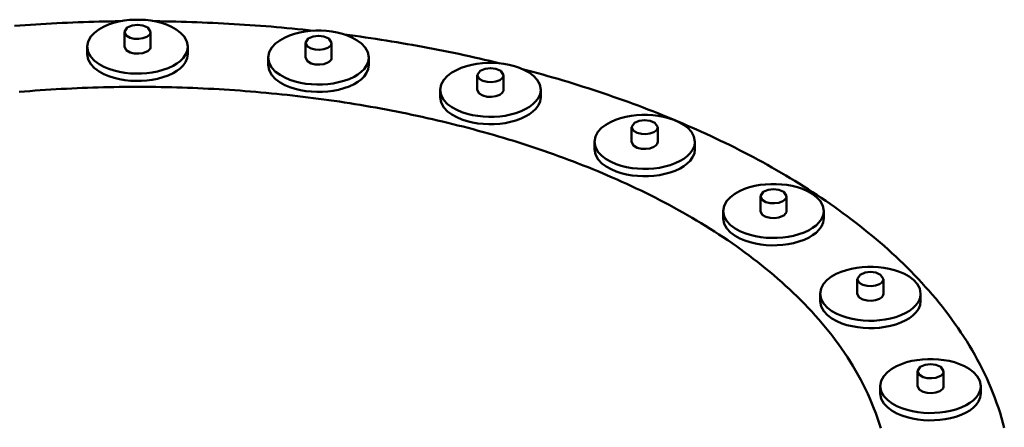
# Model space of a CAD drawing. Header units: millimetres. Extents: x 0 to 841, y 0 to 594.
# Tile 13 of 31: x 105 to 144, y 326 to 342. Entities that reach past the tile are written whole.
import ezdxf

# ---------------------------------------------------------------- set-up
doc = ezdxf.new("R2010")
doc.units = ezdxf.units.MM
doc.layers.add('VIS', color=7, linetype='CONTINUOUS', lineweight=50)

msp = doc.modelspace()

# ---------------------------------------------------------------- linework, layer by layer
at = {"layer": 'VIS'}
for points in [[(109.337, 341.923), (109.131, 341.92), (108.925, 341.917), (108.719, 341.913), (108.513, 341.909), (108.307, 341.903), (108.101, 341.897), (107.895, 341.891), (107.688, 341.884), (107.482, 341.876), (107.276, 341.867), (107.07, 341.858), (106.865, 341.848), (106.659, 341.838), (106.453, 341.826), (106.247, 341.814), (106.041, 341.802), (105.835, 341.789), (105.63, 341.775), (105.424, 341.76), (105.218, 341.745)], [(111.955, 340.935), (111.917, 341.14), (111.816, 341.324), (111.674, 341.477), (111.507, 341.604), (111.324, 341.707), (111.132, 341.791), (110.933, 341.857), (110.729, 341.909), (110.523, 341.946), (110.314, 341.971), (110.105, 341.983), (109.895, 341.983), (109.686, 341.971), (109.477, 341.946), (109.271, 341.909), (109.067, 341.857), (108.868, 341.791), (108.676, 341.707), (108.493, 341.604), (108.326, 341.477), (108.184, 341.324), (108.083, 341.14), (108.045, 340.935)], [(116.834, 341.553), (116.629, 341.576), (116.424, 341.597), (116.219, 341.618), (116.014, 341.638), (115.809, 341.658), (115.603, 341.676), (115.398, 341.694), (115.193, 341.712), (114.987, 341.729), (114.782, 341.745), (114.576, 341.76), (114.37, 341.775), (114.165, 341.789), (113.959, 341.802), (113.753, 341.814), (113.547, 341.826), (113.341, 341.838), (113.135, 341.848), (112.93, 341.858), (112.724, 341.867), (112.518, 341.876), (112.312, 341.884), (112.105, 341.891), (111.899, 341.897), (111.693, 341.903), (111.487, 341.909), (111.281, 341.913), (111.075, 341.917), (110.869, 341.92), (110.663, 341.923)], [(110.51, 341.509), (110.401, 341.678), (110.208, 341.759), (110, 341.783), (109.792, 341.759), (109.599, 341.678), (109.49, 341.509)], [(109.49, 341.509), (109.565, 341.365), (109.71, 341.283), (109.872, 341.244), (110.039, 341.236), (110.204, 341.258), (110.361, 341.315)], [(109.49, 341.509), (109.49, 340.935)], [(110.361, 341.315), (110.397, 341.337), (110.431, 341.363), (110.462, 341.393), (110.487, 341.427), (110.504, 341.467), (110.51, 341.509)], [(110.51, 341.509), (110.51, 340.935)], [(118.991, 340.509), (118.953, 340.715), (118.852, 340.898), (118.71, 341.052), (118.543, 341.178), (118.36, 341.282), (118.168, 341.365), (117.969, 341.432), (117.765, 341.483), (117.559, 341.521), (117.351, 341.545), (117.141, 341.557), (116.931, 341.557), (116.722, 341.545), (116.513, 341.521), (116.307, 341.483), (116.103, 341.432), (115.904, 341.365), (115.712, 341.282), (115.529, 341.178), (115.362, 341.052), (115.22, 340.898), (115.119, 340.715), (115.081, 340.509)], [(117.546, 341.083), (117.437, 341.252), (117.244, 341.333), (117.036, 341.357), (116.828, 341.333), (116.635, 341.252), (116.526, 341.083)], [(116.526, 341.083), (116.602, 340.94), (116.746, 340.858), (116.908, 340.818), (117.075, 340.81), (117.24, 340.832), (117.397, 340.889)], [(116.526, 341.083), (116.526, 340.509)], [(117.397, 340.889), (117.433, 340.911), (117.468, 340.937), (117.498, 340.967), (117.523, 341.002), (117.54, 341.041), (117.546, 341.083)], [(117.546, 341.083), (117.546, 340.509)], [(124.092, 340.284), (123.893, 340.332), (123.694, 340.38), (123.494, 340.427), (123.294, 340.473), (123.094, 340.518), (122.894, 340.562), (122.694, 340.606), (122.494, 340.649), (122.293, 340.691), (122.092, 340.732), (121.891, 340.773), (121.69, 340.813), (121.489, 340.852), (121.288, 340.891), (121.086, 340.928), (120.885, 340.965), (120.683, 341.002), (120.481, 341.037), (120.279, 341.072), (120.077, 341.106), (119.875, 341.139), (119.672, 341.172), (119.47, 341.204), (119.267, 341.235), (119.064, 341.265), (118.862, 341.295), (118.659, 341.324), (118.456, 341.352), (118.252, 341.38), (118.049, 341.407)], [(108.045, 340.935), (108.084, 340.726), (108.188, 340.541), (108.334, 340.386), (108.506, 340.258), (108.692, 340.155), (108.889, 340.071), (109.092, 340.006), (109.299, 339.955), (109.51, 339.919), (109.722, 339.896), (109.935, 339.886), (110.149, 339.888), (110.362, 339.903), (110.573, 339.932), (110.783, 339.973), (110.988, 340.029), (111.189, 340.102), (111.382, 340.193)], [(108.045, 340.935), (108.045, 340.648)], [(109.49, 340.935), (109.565, 340.792), (109.71, 340.71), (109.872, 340.67), (110.039, 340.662), (110.204, 340.684), (110.361, 340.741)], [(110.361, 340.741), (110.397, 340.763), (110.431, 340.789), (110.462, 340.819), (110.487, 340.854), (110.504, 340.893), (110.51, 340.935)], [(111.382, 340.193), (111.523, 340.277), (111.654, 340.375), (111.771, 340.49), (111.867, 340.623), (111.932, 340.773), (111.955, 340.935)], [(111.955, 340.935), (111.955, 340.648)], [(108.045, 340.648), (108.084, 340.439), (108.188, 340.254), (108.334, 340.099), (108.506, 339.971), (108.692, 339.868), (108.889, 339.785), (109.092, 339.719), (109.299, 339.668), (109.51, 339.632), (109.722, 339.609), (109.935, 339.599), (110.149, 339.602), (110.362, 339.617), (110.573, 339.645), (110.783, 339.686), (110.988, 339.743), (111.189, 339.815), (111.382, 339.906)], [(111.382, 339.906), (111.523, 339.99), (111.654, 340.089), (111.771, 340.204), (111.867, 340.336), (111.932, 340.486), (111.955, 340.648)], [(115.081, 340.509), (115.12, 340.301), (115.224, 340.115), (115.37, 339.96), (115.542, 339.833), (115.728, 339.729), (115.925, 339.646), (116.128, 339.58), (116.335, 339.53), (116.546, 339.493), (116.758, 339.47), (116.971, 339.46), (117.185, 339.463), (117.398, 339.478), (117.609, 339.506), (117.819, 339.548), (118.025, 339.604), (118.225, 339.676), (118.419, 339.767)], [(115.081, 340.509), (115.081, 340.223)], [(116.526, 340.509), (116.602, 340.366), (116.746, 340.284), (116.908, 340.244), (117.075, 340.236), (117.24, 340.258), (117.397, 340.316)], [(117.397, 340.316), (117.433, 340.338), (117.468, 340.363), (117.498, 340.393), (117.523, 340.428), (117.54, 340.467), (117.546, 340.509)], [(118.419, 339.767), (118.559, 339.851), (118.69, 339.95), (118.807, 340.065), (118.903, 340.197), (118.968, 340.348), (118.991, 340.509)], [(118.991, 340.509), (118.991, 340.223)], [(125.674, 339.254), (125.637, 339.459), (125.536, 339.642), (125.393, 339.796), (125.226, 339.923), (125.044, 340.026), (124.851, 340.11), (124.652, 340.176), (124.449, 340.228), (124.242, 340.265), (124.034, 340.29), (123.824, 340.302), (123.614, 340.302), (123.405, 340.29), (123.197, 340.265), (122.99, 340.228), (122.787, 340.176), (122.588, 340.11), (122.395, 340.026), (122.213, 339.923), (122.046, 339.796), (121.903, 339.642), (121.802, 339.459), (121.764, 339.254)], [(115.081, 340.223), (115.12, 340.014), (115.224, 339.828), (115.37, 339.673), (115.542, 339.546), (115.728, 339.442), (115.925, 339.359), (116.128, 339.293), (116.335, 339.243), (116.546, 339.206), (116.758, 339.184), (116.971, 339.173), (117.185, 339.176), (117.398, 339.191), (117.609, 339.219), (117.819, 339.261), (118.025, 339.317), (118.225, 339.389), (118.419, 339.48)], [(118.419, 339.48), (118.559, 339.564), (118.69, 339.663), (118.807, 339.778), (118.903, 339.911), (118.968, 340.061), (118.991, 340.223)], [(124.229, 339.827), (124.12, 339.997), (123.927, 340.077), (123.719, 340.101), (123.511, 340.077), (123.319, 339.997), (123.209, 339.827)], [(143.696, 326.106), (143.644, 326.305), (143.589, 326.502), (143.529, 326.698), (143.466, 326.893), (143.399, 327.087), (143.329, 327.28), (143.255, 327.471), (143.178, 327.661), (143.098, 327.849), (143.014, 328.036), (142.927, 328.222), (142.836, 328.406), (142.743, 328.589), (142.647, 328.77), (142.548, 328.949), (142.446, 329.127), (142.341, 329.303), (142.234, 329.478), (142.124, 329.651), (142.012, 329.822), (141.897, 329.992), (141.779, 330.16), (141.66, 330.327), (141.538, 330.492), (141.414, 330.655), (141.288, 330.816), (141.159, 330.976), (141.029, 331.134), (140.897, 331.291), (140.762, 331.446), (140.626, 331.599), (140.488, 331.751), (140.349, 331.901), (140.208, 332.05), (140.065, 332.197), (139.92, 332.342), (139.774, 332.486), (139.626, 332.628), (139.477, 332.769), (139.327, 332.908), (139.175, 333.045), (139.021, 333.182), (138.867, 333.316), (138.711, 333.449), (138.554, 333.581), (138.396, 333.711), (138.236, 333.84), (138.076, 333.968), (137.914, 334.094), (137.751, 334.218), (137.587, 334.341), (137.422, 334.463), (137.256, 334.584), (137.09, 334.703), (136.922, 334.821), (136.753, 334.937), (136.583, 335.052), (136.413, 335.166), (136.242, 335.279), (136.07, 335.39), (135.897, 335.5), (135.723, 335.609), (135.548, 335.716), (135.373, 335.823), (135.197, 335.928), (135.02, 336.032), (134.843, 336.134), (134.665, 336.236), (134.486, 336.336), (134.307, 336.436), (134.127, 336.534), (133.946, 336.631), (133.765, 336.726), (133.583, 336.821), (133.401, 336.915), (133.218, 337.007), (133.034, 337.099), (132.85, 337.189), (132.666, 337.278), (132.481, 337.366), (132.295, 337.454), (132.109, 337.54), (131.922, 337.625), (131.735, 337.709), (131.548, 337.792), (131.36, 337.874), (131.172, 337.955), (130.983, 338.035), (130.794, 338.114), (130.604, 338.192), (130.414, 338.269), (130.224, 338.345), (130.033, 338.421), (129.842, 338.495), (129.651, 338.568), (129.459, 338.641), (129.267, 338.712), (129.075, 338.783), (128.882, 338.852), (128.689, 338.921), (128.495, 338.989), (128.301, 339.056), (128.107, 339.122), (127.913, 339.187), (127.718, 339.251), (127.523, 339.315), (127.328, 339.377), (127.133, 339.439), (126.937, 339.5), (126.741, 339.56), (126.545, 339.619), (126.348, 339.677), (126.151, 339.735), (125.954, 339.791), (125.757, 339.847), (125.56, 339.902), (125.362, 339.957), (125.164, 340.01), (124.966, 340.062)], [(123.209, 339.827), (123.285, 339.684), (123.429, 339.602), (123.591, 339.562), (123.758, 339.554), (123.924, 339.577), (124.08, 339.634)], [(123.209, 339.827), (123.209, 339.254)], [(124.08, 339.634), (124.117, 339.656), (124.151, 339.682), (124.181, 339.711), (124.206, 339.746), (124.223, 339.785), (124.229, 339.827)], [(124.229, 339.827), (124.229, 339.254)], [(138.89, 326.093), (138.831, 326.288), (138.767, 326.483), (138.7, 326.676), (138.628, 326.867), (138.552, 327.057), (138.472, 327.246), (138.389, 327.432), (138.301, 327.617), (138.211, 327.801), (138.116, 327.982), (138.018, 328.162), (137.917, 328.34), (137.813, 328.516), (137.706, 328.69), (137.596, 328.862), (137.482, 329.032), (137.366, 329.201), (137.248, 329.367), (137.126, 329.532), (137.002, 329.695), (136.876, 329.855), (136.747, 330.014), (136.616, 330.171), (136.483, 330.326), (136.347, 330.48), (136.21, 330.631), (136.07, 330.781), (135.929, 330.928), (135.785, 331.074), (135.64, 331.218), (135.493, 331.36), (135.344, 331.501), (135.194, 331.639), (135.042, 331.776), (134.889, 331.911), (134.734, 332.045), (134.577, 332.177), (134.419, 332.307), (134.26, 332.435), (134.099, 332.562), (133.938, 332.687), (133.775, 332.811), (133.61, 332.932), (133.445, 333.053), (133.279, 333.172), (133.111, 333.289), (132.942, 333.404), (132.773, 333.519), (132.602, 333.631), (132.43, 333.743), (132.258, 333.852), (132.084, 333.961), (131.91, 334.068), (131.735, 334.173), (131.559, 334.277), (131.382, 334.38), (131.204, 334.481), (131.026, 334.581), (130.846, 334.68), (130.666, 334.777), (130.486, 334.873), (130.305, 334.968), (130.123, 335.062), (129.94, 335.154), (129.757, 335.245), (129.573, 335.334), (129.389, 335.423), (129.204, 335.51), (129.018, 335.596), (128.832, 335.681), (128.645, 335.765), (128.458, 335.847), (128.271, 335.928), (128.082, 336.009), (127.894, 336.088), (127.705, 336.165), (127.515, 336.242), (127.325, 336.318), (127.135, 336.393), (126.944, 336.466), (126.752, 336.538), (126.561, 336.61), (126.369, 336.68), (126.176, 336.749), (125.983, 336.817), (125.79, 336.885), (125.597, 336.951), (125.403, 337.016), (125.208, 337.08), (125.014, 337.143), (124.819, 337.205), (124.624, 337.266), (124.428, 337.326), (124.232, 337.385), (124.036, 337.443), (123.84, 337.5), (123.643, 337.557), (123.446, 337.612), (123.249, 337.666), (123.052, 337.72), (122.854, 337.772), (122.656, 337.824), (122.458, 337.874), (122.259, 337.924), (122.061, 337.973), (121.862, 338.021), (121.663, 338.068), (121.464, 338.114), (121.264, 338.159), (121.064, 338.203), (120.865, 338.246), (120.664, 338.289), (120.464, 338.331), (120.264, 338.371), (120.063, 338.411), (119.862, 338.45), (119.661, 338.489), (119.46, 338.526), (119.259, 338.562), (119.058, 338.598), (118.856, 338.633), (118.654, 338.667), (118.453, 338.7), (118.251, 338.732), (118.049, 338.764), (117.846, 338.795), (117.644, 338.824), (117.442, 338.853), (117.239, 338.882), (117.036, 338.909), (116.833, 338.936), (116.631, 338.961), (116.428, 338.986), (116.224, 339.011), (116.021, 339.034), (115.818, 339.056), (115.615, 339.078), (115.411, 339.099), (115.208, 339.119), (115.004, 339.139), (114.8, 339.157), (114.597, 339.175), (114.393, 339.192), (114.189, 339.208), (113.985, 339.224), (113.781, 339.239), (113.577, 339.252), (113.373, 339.266), (113.169, 339.278), (112.964, 339.289), (112.76, 339.3), (112.556, 339.31), (112.351, 339.32), (112.147, 339.328), (111.943, 339.336), (111.738, 339.343), (111.534, 339.349), (111.329, 339.354), (111.125, 339.359), (110.92, 339.363), (110.716, 339.366), (110.511, 339.368), (110.307, 339.37), (110.102, 339.37), (109.898, 339.37), (109.693, 339.37), (109.489, 339.368), (109.284, 339.366), (109.08, 339.363), (108.875, 339.359), (108.671, 339.354), (108.466, 339.349), (108.262, 339.343), (108.057, 339.336), (107.853, 339.328), (107.649, 339.32), (107.444, 339.31), (107.24, 339.3), (107.036, 339.289), (106.831, 339.278), (106.627, 339.266), (106.423, 339.252), (106.219, 339.239), (106.015, 339.224), (105.811, 339.208), (105.607, 339.192), (105.403, 339.175)], [(138.89, 326.093), (138.831, 326.288), (138.767, 326.483), (138.7, 326.676), (138.628, 326.867), (138.552, 327.057), (138.472, 327.246), (138.389, 327.432), (138.301, 327.617), (138.211, 327.801), (138.116, 327.982), (138.018, 328.162), (137.917, 328.34), (137.813, 328.516), (137.706, 328.69), (137.596, 328.862), (137.482, 329.032), (137.366, 329.201), (137.248, 329.367), (137.126, 329.532), (137.002, 329.695), (136.876, 329.855), (136.747, 330.014), (136.616, 330.171), (136.483, 330.326), (136.347, 330.48), (136.21, 330.631), (136.07, 330.781), (135.929, 330.928), (135.785, 331.074), (135.64, 331.218), (135.493, 331.36), (135.344, 331.501), (135.194, 331.639), (135.042, 331.776), (134.889, 331.911), (134.734, 332.045), (134.577, 332.177), (134.419, 332.307), (134.26, 332.435), (134.099, 332.562), (133.938, 332.687), (133.775, 332.811), (133.61, 332.932), (133.445, 333.053), (133.279, 333.172), (133.111, 333.289), (132.942, 333.404), (132.773, 333.519), (132.602, 333.631), (132.43, 333.743), (132.258, 333.852), (132.084, 333.961), (131.91, 334.068), (131.735, 334.173), (131.559, 334.277), (131.382, 334.38), (131.204, 334.481), (131.026, 334.581), (130.846, 334.68), (130.666, 334.777), (130.486, 334.873), (130.305, 334.968), (130.123, 335.062), (129.94, 335.154), (129.757, 335.245), (129.573, 335.334), (129.389, 335.423), (129.204, 335.51), (129.018, 335.596), (128.832, 335.681), (128.645, 335.765), (128.458, 335.847), (128.271, 335.928), (128.082, 336.009), (127.894, 336.088), (127.705, 336.165), (127.515, 336.242), (127.325, 336.318), (127.135, 336.393), (126.944, 336.466), (126.752, 336.538), (126.561, 336.61), (126.369, 336.68), (126.176, 336.749), (125.983, 336.817), (125.79, 336.885), (125.597, 336.951), (125.403, 337.016), (125.208, 337.08), (125.014, 337.143), (124.819, 337.205), (124.624, 337.266), (124.428, 337.326), (124.232, 337.385), (124.036, 337.443), (123.84, 337.5), (123.643, 337.557), (123.446, 337.612), (123.249, 337.666), (123.052, 337.72), (122.854, 337.772), (122.656, 337.824), (122.458, 337.874), (122.259, 337.924), (122.061, 337.973), (121.862, 338.021), (121.663, 338.068), (121.464, 338.114), (121.264, 338.159), (121.064, 338.203), (120.865, 338.246), (120.664, 338.289), (120.464, 338.331), (120.264, 338.371), (120.063, 338.411), (119.862, 338.45), (119.661, 338.489), (119.46, 338.526), (119.259, 338.562), (119.058, 338.598), (118.856, 338.633), (118.654, 338.667), (118.453, 338.7), (118.251, 338.732), (118.049, 338.764), (117.846, 338.795), (117.644, 338.824), (117.442, 338.853), (117.239, 338.882), (117.036, 338.909), (116.833, 338.936), (116.631, 338.961), (116.428, 338.986), (116.224, 339.011), (116.021, 339.034), (115.818, 339.056), (115.615, 339.078), (115.411, 339.099), (115.208, 339.119), (115.004, 339.139), (114.8, 339.157), (114.597, 339.175), (114.393, 339.192), (114.189, 339.208), (113.985, 339.224), (113.781, 339.239), (113.577, 339.252), (113.373, 339.266), (113.169, 339.278), (112.964, 339.289), (112.76, 339.3), (112.556, 339.31), (112.351, 339.32), (112.147, 339.328), (111.943, 339.336), (111.738, 339.343), (111.534, 339.349), (111.329, 339.354), (111.125, 339.359), (110.92, 339.363), (110.716, 339.366), (110.511, 339.368), (110.307, 339.37), (110.102, 339.37), (109.898, 339.37), (109.693, 339.37), (109.489, 339.368), (109.284, 339.366), (109.08, 339.363), (108.875, 339.359), (108.671, 339.354), (108.466, 339.349), (108.262, 339.343), (108.057, 339.336), (107.853, 339.328), (107.649, 339.32), (107.444, 339.31), (107.24, 339.3), (107.036, 339.289), (106.831, 339.278), (106.627, 339.266), (106.423, 339.252), (106.219, 339.239), (106.015, 339.224), (105.811, 339.208), (105.607, 339.192), (105.403, 339.175)], [(121.764, 339.254), (121.803, 339.045), (121.908, 338.859), (122.054, 338.704), (122.225, 338.577), (122.412, 338.474), (122.608, 338.39), (122.811, 338.324), (123.019, 338.274), (123.229, 338.238), (123.441, 338.215), (123.655, 338.205), (123.868, 338.207), (124.081, 338.222), (124.293, 338.25), (124.502, 338.292), (124.708, 338.348), (124.909, 338.421), (125.102, 338.512)], [(121.764, 339.254), (121.764, 338.967)], [(123.209, 339.254), (123.285, 339.11), (123.429, 339.029), (123.591, 338.989), (123.758, 338.981), (123.924, 339.003), (124.08, 339.06)], [(124.08, 339.06), (124.117, 339.082), (124.151, 339.108), (124.181, 339.138), (124.206, 339.172), (124.223, 339.212), (124.229, 339.254)], [(125.102, 338.512), (125.242, 338.596), (125.373, 338.694), (125.49, 338.809), (125.586, 338.942), (125.651, 339.092), (125.674, 339.254)], [(125.674, 339.254), (125.674, 338.967)], [(121.764, 338.967), (121.803, 338.758), (121.908, 338.573), (122.054, 338.417), (122.225, 338.29), (122.412, 338.187), (122.608, 338.103), (122.811, 338.037), (123.019, 337.987), (123.229, 337.951), (123.441, 337.928), (123.655, 337.918), (123.868, 337.92), (124.081, 337.935), (124.293, 337.963), (124.502, 338.005), (124.708, 338.061), (124.909, 338.134), (125.102, 338.225)], [(125.102, 338.225), (125.242, 338.309), (125.373, 338.407), (125.49, 338.522), (125.586, 338.655), (125.651, 338.805), (125.674, 338.967)], [(131.67, 337.231), (131.632, 337.437), (131.531, 337.62), (131.389, 337.774), (131.221, 337.9), (131.039, 338.003), (130.846, 338.087), (130.648, 338.154), (130.444, 338.205), (130.238, 338.243), (130.029, 338.267), (129.82, 338.279), (129.61, 338.279), (129.4, 338.267), (129.192, 338.243), (128.985, 338.205), (128.782, 338.154), (128.583, 338.087), (128.391, 338.003), (128.208, 337.9), (128.041, 337.774), (127.899, 337.62), (127.798, 337.437), (127.76, 337.231)], [(130.225, 337.805), (130.115, 337.974), (129.923, 338.055), (129.715, 338.079), (129.507, 338.055), (129.314, 337.974), (129.205, 337.805)], [(129.205, 337.805), (129.28, 337.662), (129.425, 337.58), (129.587, 337.54), (129.754, 337.532), (129.919, 337.554), (130.075, 337.611)], [(129.205, 337.805), (129.205, 337.231)], [(130.075, 337.611), (130.112, 337.633), (130.146, 337.659), (130.177, 337.689), (130.202, 337.724), (130.219, 337.763), (130.225, 337.805)], [(130.225, 337.805), (130.225, 337.231)], [(127.76, 337.231), (127.799, 337.023), (127.903, 336.837), (128.049, 336.682), (128.22, 336.555), (128.407, 336.451), (128.603, 336.368), (128.806, 336.302), (129.014, 336.251), (129.224, 336.215), (129.437, 336.192), (129.65, 336.182), (129.863, 336.185), (130.076, 336.2), (130.288, 336.228), (130.497, 336.269), (130.703, 336.326), (130.904, 336.398), (131.097, 336.489)], [(127.76, 337.231), (127.76, 336.944)], [(129.205, 337.231), (129.28, 337.088), (129.425, 337.006), (129.587, 336.966), (129.754, 336.958), (129.919, 336.98), (130.075, 337.038)], [(130.075, 337.038), (130.112, 337.06), (130.146, 337.085), (130.177, 337.115), (130.202, 337.15), (130.219, 337.189), (130.225, 337.231)], [(131.097, 336.489), (131.238, 336.573), (131.369, 336.672), (131.486, 336.787), (131.581, 336.919), (131.646, 337.069), (131.67, 337.231)], [(131.67, 337.231), (131.67, 336.944)], [(127.76, 336.944), (127.799, 336.736), (127.903, 336.55), (128.049, 336.395), (128.22, 336.268), (128.407, 336.164), (128.603, 336.081), (128.806, 336.015), (129.014, 335.965), (129.224, 335.928), (129.437, 335.905), (129.65, 335.895), (129.863, 335.898), (130.076, 335.913), (130.288, 335.941), (130.497, 335.983), (130.703, 336.039), (130.904, 336.111), (131.097, 336.202)], [(131.097, 336.202), (131.238, 336.286), (131.369, 336.385), (131.486, 336.5), (131.581, 336.633), (131.646, 336.783), (131.67, 336.944)], [(136.677, 334.543), (136.639, 334.748), (136.538, 334.932), (136.395, 335.085), (136.228, 335.212), (136.046, 335.315), (135.853, 335.399), (135.654, 335.466), (135.451, 335.517), (135.244, 335.555), (135.036, 335.579), (134.826, 335.591), (134.617, 335.591), (134.407, 335.579), (134.199, 335.555), (133.992, 335.517), (133.789, 335.466), (133.59, 335.399), (133.397, 335.315), (133.215, 335.212), (133.048, 335.085), (132.905, 334.932), (132.804, 334.748), (132.767, 334.543)], [(135.232, 335.117), (135.122, 335.286), (134.93, 335.367), (134.722, 335.391), (134.513, 335.367), (134.321, 335.286), (134.212, 335.117)], [(134.212, 335.117), (134.287, 334.973), (134.432, 334.892), (134.594, 334.852), (134.76, 334.844), (134.926, 334.866), (135.082, 334.923)], [(134.212, 335.117), (134.212, 334.543)], [(135.082, 334.923), (135.119, 334.945), (135.153, 334.971), (135.183, 335.001), (135.208, 335.035), (135.225, 335.075), (135.232, 335.117)], [(135.232, 335.117), (135.232, 334.543)], [(132.767, 334.543), (132.806, 334.334), (132.91, 334.149), (133.056, 333.994), (133.227, 333.866), (133.414, 333.763), (133.61, 333.68), (133.813, 333.614), (134.021, 333.563), (134.231, 333.527), (134.443, 333.504), (134.657, 333.494), (134.87, 333.497), (135.083, 333.512), (135.295, 333.54), (135.504, 333.581), (135.71, 333.638), (135.911, 333.71), (136.104, 333.801)], [(132.767, 334.543), (132.767, 334.256)], [(134.212, 334.543), (134.287, 334.4), (134.432, 334.318), (134.594, 334.278), (134.76, 334.27), (134.926, 334.292), (135.082, 334.35)], [(135.082, 334.35), (135.119, 334.371), (135.153, 334.397), (135.183, 334.427), (135.208, 334.462), (135.225, 334.501), (135.232, 334.543)], [(136.104, 333.801), (136.245, 333.885), (136.376, 333.984), (136.492, 334.098), (136.588, 334.231), (136.653, 334.381), (136.677, 334.543)], [(136.677, 334.543), (136.677, 334.256)], [(132.767, 334.256), (132.806, 334.048), (132.91, 333.862), (133.056, 333.707), (133.227, 333.58), (133.414, 333.476), (133.61, 333.393), (133.813, 333.327), (134.021, 333.276), (134.231, 333.24), (134.443, 333.217), (134.657, 333.207), (134.87, 333.21), (135.083, 333.225), (135.295, 333.253), (135.504, 333.294), (135.71, 333.351), (135.911, 333.423), (136.104, 333.514)], [(136.104, 333.514), (136.245, 333.598), (136.376, 333.697), (136.492, 333.812), (136.588, 333.944), (136.653, 334.095), (136.677, 334.256)], [(140.444, 331.324), (140.406, 331.53), (140.305, 331.713), (140.163, 331.867), (139.995, 331.993), (139.813, 332.096), (139.62, 332.18), (139.421, 332.247), (139.218, 332.298), (139.011, 332.336), (138.803, 332.36), (138.594, 332.372), (138.384, 332.372), (138.174, 332.36), (137.966, 332.336), (137.759, 332.298), (137.556, 332.247), (137.357, 332.18), (137.164, 332.096), (136.982, 331.993), (136.815, 331.867), (136.672, 331.713), (136.571, 331.53), (136.534, 331.324)], [(138.999, 331.898), (138.889, 332.067), (138.697, 332.148), (138.489, 332.172), (138.281, 332.148), (138.088, 332.067), (137.979, 331.898)], [(137.979, 331.898), (138.054, 331.755), (138.199, 331.673), (138.361, 331.633), (138.527, 331.625), (138.693, 331.647), (138.849, 331.704)], [(137.979, 331.898), (137.979, 331.324)], [(138.849, 331.704), (138.886, 331.726), (138.92, 331.752), (138.951, 331.782), (138.976, 331.817), (138.993, 331.856), (138.999, 331.898)], [(138.999, 331.898), (138.999, 331.324)], [(136.534, 331.324), (136.573, 331.116), (136.677, 330.93), (136.823, 330.775), (136.994, 330.648), (137.181, 330.544), (137.377, 330.461), (137.58, 330.395), (137.788, 330.344), (137.998, 330.308), (138.21, 330.285), (138.424, 330.275), (138.637, 330.278), (138.85, 330.293), (139.062, 330.321), (139.271, 330.362), (139.477, 330.419), (139.678, 330.491), (139.871, 330.582)], [(136.534, 331.324), (136.534, 331.037)], [(137.979, 331.324), (138.054, 331.181), (138.199, 331.099), (138.361, 331.059), (138.527, 331.051), (138.693, 331.073), (138.849, 331.131)], [(138.849, 331.131), (138.886, 331.153), (138.92, 331.178), (138.951, 331.208), (138.976, 331.243), (138.993, 331.282), (138.999, 331.324)], [(139.871, 330.582), (140.012, 330.666), (140.143, 330.765), (140.26, 330.88), (140.355, 331.012), (140.42, 331.163), (140.444, 331.324)], [(140.444, 331.324), (140.444, 331.037)], [(136.534, 331.037), (136.573, 330.829), (136.677, 330.643), (136.823, 330.488), (136.994, 330.361), (137.181, 330.257), (137.377, 330.174), (137.58, 330.108), (137.788, 330.058), (137.998, 330.021), (138.21, 329.998), (138.424, 329.988), (138.637, 329.991), (138.85, 330.006), (139.062, 330.034), (139.271, 330.076), (139.477, 330.132), (139.678, 330.204), (139.871, 330.295)], [(139.871, 330.295), (140.012, 330.379), (140.143, 330.478), (140.26, 330.593), (140.355, 330.726), (140.42, 330.876), (140.444, 331.037)], [(142.782, 327.736), (142.744, 327.941), (142.643, 328.125), (142.501, 328.278), (142.334, 328.405), (142.151, 328.508), (141.959, 328.592), (141.76, 328.659), (141.557, 328.71), (141.35, 328.747), (141.142, 328.772), (140.932, 328.784), (140.722, 328.784), (140.513, 328.772), (140.304, 328.747), (140.098, 328.71), (139.894, 328.659), (139.695, 328.592), (139.503, 328.508), (139.321, 328.405), (139.153, 328.278), (139.011, 328.125), (138.91, 327.941), (138.872, 327.736)], [(141.337, 328.31), (141.228, 328.479), (141.035, 328.56), (140.827, 328.584), (140.619, 328.56), (140.427, 328.479), (140.317, 328.31)], [(140.317, 328.31), (140.393, 328.166), (140.537, 328.084), (140.699, 328.045), (140.866, 328.037), (141.031, 328.059), (141.188, 328.116)], [(140.317, 328.31), (140.317, 327.736)], [(141.188, 328.116), (141.225, 328.138), (141.259, 328.164), (141.289, 328.194), (141.314, 328.228), (141.331, 328.268), (141.337, 328.31)], [(141.337, 328.31), (141.337, 327.736)], [(138.872, 327.736), (138.911, 327.527), (139.015, 327.342), (139.162, 327.187), (139.333, 327.059), (139.519, 326.956), (139.716, 326.873), (139.919, 326.807), (140.126, 326.756), (140.337, 326.72), (140.549, 326.697), (140.762, 326.687), (140.976, 326.689), (141.189, 326.705), (141.4, 326.733), (141.61, 326.774), (141.816, 326.83), (142.016, 326.903), (142.21, 326.994)], [(138.872, 327.736), (138.872, 327.449)], [(140.317, 327.736), (140.393, 327.593), (140.537, 327.511), (140.699, 327.471), (140.866, 327.463), (141.031, 327.485), (141.188, 327.542)], [(141.188, 327.542), (141.225, 327.564), (141.259, 327.59), (141.289, 327.62), (141.314, 327.655), (141.331, 327.694), (141.337, 327.736)], [(142.21, 326.994), (142.35, 327.078), (142.481, 327.177), (142.598, 327.291), (142.694, 327.424), (142.759, 327.574), (142.782, 327.736)], [(142.782, 327.736), (142.782, 327.449)], [(138.872, 327.449), (138.911, 327.24), (139.015, 327.055), (139.162, 326.9), (139.333, 326.773), (139.519, 326.669), (139.716, 326.586), (139.919, 326.52), (140.126, 326.469), (140.337, 326.433), (140.549, 326.41), (140.762, 326.4), (140.976, 326.403), (141.189, 326.418), (141.4, 326.446), (141.61, 326.487), (141.816, 326.544), (142.016, 326.616), (142.21, 326.707)], [(142.21, 326.707), (142.35, 326.791), (142.481, 326.89), (142.598, 327.005), (142.694, 327.137), (142.759, 327.287), (142.782, 327.449)]]:
    msp.add_lwpolyline(points, dxfattribs=at)

doc.saveas('drawing.dxf')
